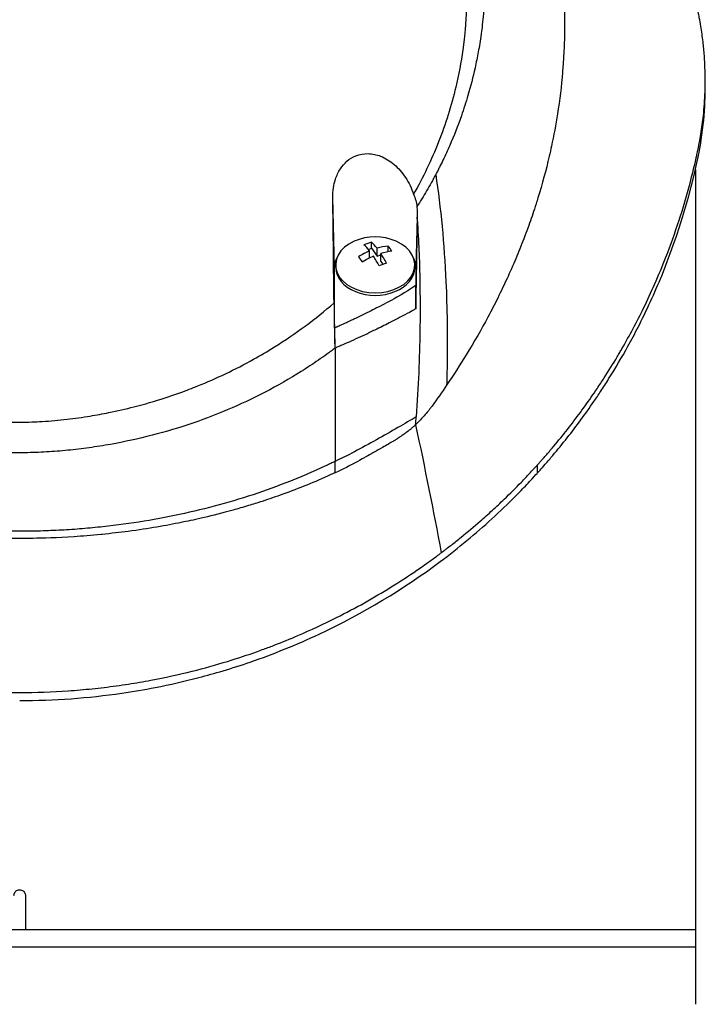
# Model space of a CAD drawing. Header units: millimetres. Extents: x 0 to 5219, y 0 to 2970.
# Tile 77 of 229: x 1004 to 1064, y 1476 to 1562. Entities that reach past the tile are written whole.
import ezdxf

# ---------------------------------------------------------------- set-up
doc = ezdxf.new("R2010")
doc.units = ezdxf.units.MM
doc.header["$LTSCALE"] = 0.2

# ---------------------------------------------------------------- blocks, each defined once
blk = doc.blocks.new('Blk$A13R1-4W24L')
for p, q in [((59.86, 815.439), (59.86, 816.146)), ((59, 808.352), (59, 735.5)), ((27.495, 799.819), (27.345, 805.916)), ((34.704, 804.21), (34.595, 799.819)), ((30.708, 801.485), (30.708, 802.013)), ((30.445, 801.39), (30.708, 801.485)), ((30.557, 800.646), (30.557, 801.254)), ((30.708, 801.485), (31.203, 800.801)), ((31.203, 800.801), (31.203, 801.487)), ((31.533, 800.344), (31.533, 801.031)), ((32.171, 801.179), (32.171, 801.678)), ((29.893, 800.327), (30.115, 800.407)), ((31.203, 800.801), (31.533, 800.92)), ((31.533, 800.344), (31.72, 800.086)), ((27.495, 794.522), (27.495, 799.819)), ((27.595, 799.819), (27.595, 800.032)), ((34.495, 799.819), (34.495, 800.032)), ((34.595, 799.819), (34.595, 798.253)), ((27.545, 781.896), (27.545, 782.89)), ((45.228, 781.891), (45.228, 782.598)), ((0.5, 745), (0.5, 742)), ((59, 742), (-59, 742)), ((59, 740.5), (-59, 740.5))]:
    blk.add_line(p, q)
for centre, radius, start, end in [((31.045, 797.967), 4.52, 66.00135, 113.99865), ((43.954, 798.333), 3.957, 89.22075, 89.22564), ((43.954, 798.333), 3.011, 96.2205, 96.22656), ((43.954, 798.333), 3.457, 92.35791, 92.3633), ((43.954, 798.333), 1.5, 163.35855, 163.3929), ((43.954, 798.333), 1.5, 147.50832, 147.54589), ((43.954, 798.333), 3.457, 218.5516, 218.55215), ((43.954, 798.333), 3.011, 214.67757, 214.67847), ((43.954, 798.333), 3.957, 221.70197, 221.70244), ((0, 809.7), 41.225, 322.81457, 322.81579)]:
    blk.add_arc(centre, radius, start, end)
for centre, major_axis, ratio, start_param, end_param in [((31.045, 800.032), (-3.45, 0), 0.707107, 5.274295, 10.433668), ((30.385, 798.88), (-3.469, -2.508), 0.62957, 4.200364, 4.369936), ((31.368, 798.084), (-1.532, 4.237), 0.321934, 5.520399, 5.767545), ((30.88, 798.195), (-3.65, -2.64), 0.62957, 4.365704, 4.612851), ((30.723, 797.85), (1.532, -4.237), 0.321934, 2.378806, 2.625953), ((30.88, 798.195), (-3.65, -2.64), 0.62957, 3.95745, 4.204596), ((31.21, 797.739), (3.65, 2.64), 0.62957, 0.815857, 1.063004), ((31.368, 798.084), (-1.532, 4.237), 0.321934, 5.112145, 5.359291), ((32.336, 798.434), (-1.456, 4.026), 0.321934, 5.355059, 5.524631), ((31.045, 799.819), (-3.55, 0), 0.707107, 5.903232, 6.283194), ((29.754, 797.5), (1.456, -4.026), 0.321934, 2.213467, 2.383038), ((31.21, 797.739), (3.65, 2.64), 0.62957, 1.224111, 1.471258), ((30.723, 797.85), (1.532, -4.237), 0.321934, 1.970552, 2.217699), ((31.705, 797.054), (3.469, 2.508), 0.62957, 1.058772, 1.228343), ((31.045, 799.819), (3.55, 0), 0.707107, 0.000009, 0.379985), ((31.045, 799.819), (-3.45, 0), 0.707107, 0, 3.141593), ((-117.941, 814.915), (107.628, -121.627), 0.89342, 0.714765, 0.719272)]:
    blk.add_ellipse(centre, major_axis=major_axis, ratio=ratio, start_param=start_param, end_param=end_param)
for points, knots in [([(-0.102, 867.491), (0.156, 867.491), (0.426, 867.489), (0.708, 867.485), (0.969, 867.481), (1.24, 867.474), (1.522, 867.465), (2.03, 867.449), (2.571, 867.423), (3.144, 867.385), (3.658, 867.35), (4.197, 867.306), (4.762, 867.249), (5.279, 867.198), (5.816, 867.135), (6.375, 867.06), (6.892, 866.991), (7.427, 866.911), (7.98, 866.818), (8.497, 866.731), (9.029, 866.633), (9.575, 866.522), (10.58, 866.318), (11.633, 866.072), (12.731, 865.773), (12.936, 865.717), (13.143, 865.659), (13.351, 865.599), (13.946, 865.428), (14.776, 865.179), (15.827, 864.815), (16.69, 864.516), (17.702, 864.138), (18.847, 863.651), (19.745, 863.269), (20.726, 862.82), (21.777, 862.285), (22.671, 861.831), (23.617, 861.315), (24.604, 860.726), (24.965, 860.511), (25.332, 860.285), (25.703, 860.05), (26.248, 859.705), (26.785, 859.348), (27.314, 858.982), (28.197, 858.371), (29.058, 857.73), (29.896, 857.061), (30.318, 856.724), (30.733, 856.38), (31.143, 856.03), (31.547, 855.684), (31.945, 855.332), (32.336, 854.973), (33.125, 854.25), (33.888, 853.5), (34.625, 852.726), (34.993, 852.339), (35.354, 851.946), (35.709, 851.547), (35.783, 851.463), (35.857, 851.379), (35.931, 851.295), (36.024, 851.189), (36.303, 850.873), (36.752, 850.333), (37.025, 850.003), (37.361, 849.589), (37.752, 849.085), (38.042, 848.71), (38.363, 848.285), (38.709, 847.806), (38.858, 847.599), (39.012, 847.382), (39.17, 847.155), (39.317, 846.945), (39.468, 846.725), (39.621, 846.497), (39.741, 846.318), (39.863, 846.135), (39.986, 845.945), (40.157, 845.685), (40.324, 845.422), (40.489, 845.158), (40.63, 844.933), (40.768, 844.706), (40.905, 844.479), (41.042, 844.251), (41.177, 844.022), (41.31, 843.793), (41.447, 843.557), (41.587, 843.309), (41.717, 843.076), (41.839, 842.858), (41.951, 842.654), (42.086, 842.401), (42.22, 842.149), (42.377, 841.85), (42.524, 841.564), (42.67, 841.277), (42.806, 841.003), (42.944, 840.718), (43.044, 840.511), (43.143, 840.305), (43.24, 840.098), (43.276, 840.02), (43.312, 839.942), (43.348, 839.864), (43.48, 839.578), (43.609, 839.29), (43.735, 839.002), (43.798, 838.858), (43.86, 838.714), (43.922, 838.569), (43.984, 838.424), (44.044, 838.279), (44.105, 838.134), (44.225, 837.843), (44.342, 837.551), (44.457, 837.258), (44.686, 836.673), (44.903, 836.082), (45.11, 835.489), (45.213, 835.192), (45.313, 834.894), (45.41, 834.595), (45.508, 834.297), (45.602, 833.997), (45.694, 833.697), (45.739, 833.546), (45.784, 833.396), (45.828, 833.245), (45.872, 833.095), (45.916, 832.944), (45.959, 832.793), (46.041, 832.499), (46.121, 832.204), (46.197, 831.909), (46.2, 831.901), (46.202, 831.892), (46.204, 831.884), (46.283, 831.58), (46.358, 831.275), (46.43, 830.969), (46.502, 830.664), (46.57, 830.358), (46.636, 830.051), (46.668, 829.897), (46.7, 829.743), (46.731, 829.59), (46.762, 829.436), (46.792, 829.282), (46.821, 829.128), (46.879, 828.819), (46.934, 828.511), (46.986, 828.201), (47.017, 828.018), (47.046, 827.836), (47.074, 827.653), (47.075, 827.65), (47.076, 827.646), (47.076, 827.642), (47.085, 827.585), (47.104, 827.461), (47.132, 827.271), (47.153, 827.127), (47.178, 826.946), (47.207, 826.726), (47.223, 826.608), (47.24, 826.479), (47.257, 826.339), (47.274, 826.195), (47.293, 826.039), (47.312, 825.872), (47.325, 825.756), (47.338, 825.634), (47.351, 825.507), (47.354, 825.472), (47.358, 825.438), (47.361, 825.404), (47.397, 825.046), (47.425, 824.733), (47.446, 824.467), (47.497, 823.815), (47.514, 823.442), (47.519, 823.352), (47.533, 823.098), (47.544, 822.844), (47.553, 822.59), (47.564, 822.277), (47.571, 821.963), (47.575, 821.65), (47.577, 821.51), (47.578, 821.369), (47.579, 821.229), (47.58, 821.056), (47.58, 820.883), (47.579, 820.709), (47.577, 820.509), (47.575, 820.309), (47.571, 820.109), (47.565, 819.753), (47.555, 818.698), (47.41, 816.952), (47.408, 816.922), (47.405, 816.892), (47.403, 816.862), (47.299, 815.643), (47.151, 814.427), (46.96, 813.218), (46.81, 812.276), (46.635, 811.338), (46.435, 810.405), (46.371, 810.111), (46.306, 809.817), (46.237, 809.524), (45.952, 808.301), (45.624, 807.088), (45.254, 805.888), (45.152, 805.558), (45.047, 805.229), (44.939, 804.901), (44.855, 804.645), (44.765, 804.377), (44.668, 804.096), (44.479, 803.552), (44.266, 802.961), (44.021, 802.325), (43.912, 802.041), (43.797, 801.748), (43.676, 801.447), (43.562, 801.163), (43.443, 800.872), (43.317, 800.574), (43.198, 800.291), (43.073, 800.002), (42.943, 799.707), (42.923, 799.662), (42.903, 799.616), (42.882, 799.57), (42.779, 799.338), (42.67, 799.096), (42.555, 798.846), (42.313, 798.317), (42.042, 797.748), (41.74, 797.141), (41.476, 796.61), (41.187, 796.05), (40.872, 795.461), (40.329, 794.447), (39.706, 793.349), (38.988, 792.179), (38.47, 791.334), (37.903, 790.451), (37.281, 789.536)], [0, 0, 0, 0, 0.0108915, 0.0108915, 0.0108915, 0.020974, 0.020974, 0.020974, 0.0391503, 0.0391503, 0.0391503, 0.0554178, 0.0554178, 0.0554178, 0.0702751, 0.0702751, 0.0702751, 0.0840358, 0.0840358, 0.0840358, 0.0969119, 0.0969119, 0.0969119, 0.1205769, 0.1205769, 0.1205769, 0.125, 0.125, 0.125, 0.1638961, 0.1638961, 0.1638961, 0.1958374, 0.1958374, 0.1958374, 0.2208888, 0.2208888, 0.2208888, 0.2422005, 0.2422005, 0.2422005, 0.25, 0.25, 0.25, 0.2678209, 0.2678209, 0.2678209, 0.2975362, 0.2975362, 0.2975362, 0.3125, 0.3125, 0.3125, 0.3272656, 0.3272656, 0.3272656, 0.3570095, 0.3570095, 0.3570095, 0.3718814, 0.3718814, 0.3718814, 0.375, 0.375, 0.375, 0.3991671, 0.3991671, 0.3991671, 0.4139157, 0.4139157, 0.4139157, 0.4249028, 0.4249028, 0.4249028, 0.429655, 0.429655, 0.429655, 0.4340613, 0.4340613, 0.4340613, 0.4375, 0.4375, 0.4375, 0.4468814, 0.4468814, 0.4468814, 0.4548932, 0.4548932, 0.4548932, 0.4629051, 0.4629051, 0.4629051, 0.4712008, 0.4712008, 0.4712008, 0.4789288, 0.4789288, 0.4789288, 0.4866568, 0.4866568, 0.4866568, 0.4943848, 0.4943848, 0.4943848, 0.5, 0.5, 0.5, 0.502414, 0.502414, 0.502414, 0.5112437, 0.5112437, 0.5112437, 0.5156585, 0.5156585, 0.5156585, 0.5200734, 0.5200734, 0.5200734, 0.528903, 0.528903, 0.528903, 0.5465624, 0.5465624, 0.5465624, 0.555392, 0.555392, 0.555392, 0.5642217, 0.5642217, 0.5642217, 0.5686366, 0.5686366, 0.5686366, 0.5730514, 0.5730514, 0.5730514, 0.5816327, 0.5816327, 0.5816327, 0.5818813, 0.5818813, 0.5818813, 0.5907202, 0.5907202, 0.5907202, 0.5995591, 0.5995591, 0.5995591, 0.6039786, 0.6039786, 0.6039786, 0.6083981, 0.6083981, 0.6083981, 0.6172371, 0.6172371, 0.6172371, 0.622449, 0.622449, 0.622449, 0.6229413, 0.6229413, 0.6229413, 0.6298917, 0.6298917, 0.6298917, 0.6351416, 0.6351416, 0.6351416, 0.6379546, 0.6379546, 0.6379546, 0.6408496, 0.6408496, 0.6408496, 0.6428571, 0.6428571, 0.6428571, 0.6433986, 0.6433986, 0.6433986, 0.6491487, 0.6491487, 0.6491487, 0.6632653, 0.6632653, 0.6632653, 0.6704637, 0.6704637, 0.6704637, 0.6793393, 0.6793393, 0.6793393, 0.6833065, 0.6833065, 0.6833065, 0.6882149, 0.6882149, 0.6882149, 0.6938776, 0.6938776, 0.6938776, 0.7239727, 0.7239727, 0.7239727, 0.7244898, 0.7244898, 0.7244898, 0.7589042, 0.7589042, 0.7589042, 0.7857143, 0.7857143, 0.7857143, 0.7941949, 0.7941949, 0.7941949, 0.8295621, 0.8295621, 0.8295621, 0.8392857, 0.8392857, 0.8392857, 0.849008, 0.849008, 0.849008, 0.8678821, 0.8678821, 0.8678821, 0.876305, 0.876305, 0.876305, 0.8842189, 0.8842189, 0.8842189, 0.8917062, 0.8917062, 0.8917062, 0.8928571, 0.8928571, 0.8928571, 0.9031342, 0.9031342, 0.9031342, 0.9247967, 0.9247967, 0.9247967, 0.9437386, 0.9437386, 0.9437386, 0.9764071, 0.9764071, 0.9764071, 1, 1, 1, 1]), ([(-0.102, 863.938), (0.137, 863.939), (0.775, 863.939), (2.256, 863.863), (2.846, 863.818), (3.826, 863.722), (4.218, 863.677), (6.163, 863.429), (7.717, 863.143), (10.268, 862.533), (11.281, 862.253), (13.612, 861.518), (14.92, 861.036), (17.91, 859.768), (19.566, 858.936), (23.279, 856.757), (25.287, 855.331), (27.639, 853.318), (28.123, 852.884), (28.831, 852.215), (29.063, 851.991), (29.52, 851.539), (29.745, 851.31), (30.083, 850.959), (30.196, 850.84), (30.533, 850.481), (30.751, 850.243), (31.179, 849.765), (31.387, 849.526), (31.695, 849.164), (31.797, 849.043), (32.004, 848.793), (32.11, 848.664), (32.318, 848.406), (32.422, 848.277), (32.731, 847.885), (32.936, 847.617), (33.317, 847.11), (33.5, 846.86), (33.858, 846.359), (34.031, 846.11), (34.546, 845.349), (34.878, 844.831), (35.535, 843.753), (35.861, 843.186), (36.44, 842.118), (36.695, 841.62), (37.019, 840.951), (37.086, 840.81), (37.418, 840.102), (37.667, 839.533), (38.019, 838.669), (38.133, 838.379), (38.352, 837.802), (38.458, 837.512), (38.662, 836.93), (38.759, 836.642), (38.9, 836.203), (38.948, 836.054), (39.038, 835.763), (39.08, 835.622), (39.167, 835.328), (39.21, 835.181), (39.329, 834.76), (39.406, 834.473), (40.042, 832), (40.401, 829.767), (40.565, 827.313), (40.577, 827.105), (40.597, 826.688), (40.606, 826.484), (40.619, 826.083), (40.623, 825.885), (40.629, 825.494), (40.631, 825.303), (40.63, 824.924), (40.629, 824.735), (40.62, 824.195), (40.609, 823.834), (40.562, 822.794), (40.51, 822.108), (40.413, 821.163), (40.38, 820.87), (40.325, 820.44), (40.307, 820.303), (40.251, 819.898), (40.211, 819.632), (40.129, 819.117), (40.086, 818.87), (39.957, 818.158), (39.863, 817.695), (39.581, 816.426), (39.374, 815.625), (38.965, 814.235), (38.775, 813.643), (38.262, 812.176), (37.92, 811.306), (37.358, 810.021), (37.163, 809.596), (36.857, 808.963), (36.754, 808.753), (36.595, 808.44), (36.541, 808.336), (36.461, 808.18), (36.434, 808.128), (36.393, 808.05), (36.379, 808.024), (36.352, 807.972), (36.338, 807.946), (36.325, 807.92)], [0.000492, 0.000492, 0.000492, 0.000492, 0.070477, 0.070477, 0.116784, 0.116784, 0.147598, 0.147598, 0.270163, 0.270163, 0.35129, 0.35129, 0.459378, 0.459378, 0.603543, 0.603543, 0.795477, 0.795477, 0.846759, 0.846759, 0.872247, 0.872247, 0.897546, 0.897546, 0.910816, 0.910816, 0.936058, 0.936058, 0.961053, 0.961053, 0.973407, 0.973407, 0.986612, 0.986612, 0.999925, 0.999925, 1.026343, 1.026343, 1.051465, 1.051465, 1.076258, 1.076258, 1.125243, 1.125243, 1.177878, 1.177878, 1.224985, 1.224985, 1.237745, 1.237745, 1.287061, 1.287061, 1.311764, 1.311764, 1.336615, 1.336615, 1.361333, 1.361333, 1.372959, 1.372959, 1.384222, 1.384222, 1.395507, 1.395507, 1.41867, 1.41867, 1.596072, 1.596072, 1.612752, 1.612752, 1.628768, 1.628768, 1.644172, 1.644172, 1.659003, 1.659003, 1.673475, 1.673475, 1.702106, 1.702106, 1.756638, 1.756638, 1.781274, 1.781274, 1.792708, 1.792708, 1.814679, 1.814679, 1.835454, 1.835454, 1.874477, 1.874477, 1.942807, 1.942807, 1.994085, 1.994085, 2.070998, 2.070998, 2.109452, 2.109452, 2.128666, 2.128666, 2.138273, 2.138273, 2.143077, 2.143077, 2.145479, 2.145479, 2.147874, 2.147874, 2.147874, 2.147874]), ([(45.228, 782.598), (45.239, 782.61), (45.375, 782.761), (45.442, 782.835), (45.495, 782.895), (45.654, 783.073), (45.759, 783.193), (46.073, 783.552), (46.28, 783.792), (46.893, 784.516), (47.292, 785.003), (48.461, 786.476), (49.202, 787.474), (50.074, 788.728), (50.245, 788.978), (50.629, 789.548), (50.843, 789.874), (51.437, 790.795), (51.815, 791.405), (52.253, 792.142), (52.325, 792.265), (52.461, 792.497), (52.524, 792.606), (53.263, 793.889), (53.893, 795.075), (54.812, 796.957), (55.131, 797.645), (55.785, 799.125), (56.115, 799.92), (57.258, 802.845), (57.959, 805.001), (58.725, 807.896), (58.901, 808.617), (59.088, 809.448), (59.112, 809.555), (59.153, 809.742), (59.172, 809.827), (59.208, 809.998), (59.227, 810.086), (59.27, 810.29), (59.292, 810.402), (59.331, 810.603), (59.347, 810.687), (59.386, 810.894), (59.408, 811.018), (59.447, 811.246), (59.465, 811.349), (59.568, 811.986), (59.64, 812.521), (59.771, 813.753), (59.819, 814.449), (59.867, 815.853), (59.866, 816.561), (59.821, 817.719), (59.793, 818.173), (59.746, 818.728), (59.737, 818.831), (59.709, 819.122), (59.689, 819.311), (59.614, 819.956), (59.549, 820.416), (59.434, 821.12), (59.389, 821.369), (59.326, 821.701), (59.309, 821.787), (59.283, 821.919), (59.274, 821.963), (59.245, 822.105), (59.224, 822.206), (59.17, 822.457), (59.136, 822.614), (59.06, 822.961), (59.018, 823.146), (58.934, 823.512), (58.891, 823.692), (58.833, 823.934), (58.819, 823.993), (58.768, 824.203), (58.729, 824.359), (58.631, 824.749), (58.573, 824.971), (58.471, 825.359), (58.426, 825.523), (58.336, 825.851), (58.29, 826.017), (58.169, 826.444), (58.094, 826.701), (57.959, 827.152), (57.903, 827.339), (57.801, 827.668), (57.757, 827.809), (57.689, 828.022), (57.666, 828.094), (57.577, 828.371), (57.51, 828.575), (57.134, 829.701), (56.802, 830.619), (56.062, 832.519), (55.648, 833.503), (55.033, 834.861), (54.855, 835.242), (54.585, 835.806), (54.496, 835.989), (54.193, 836.605), (53.972, 837.041), (53.513, 837.919), (53.273, 838.364), (52.491, 839.773), (51.925, 840.729), (50.835, 842.455), (50.322, 843.228), (49.162, 844.889), (48.506, 845.776), (47.267, 847.356), (46.694, 848.053), (43.818, 851.396), (41.238, 853.925), (37.731, 856.762), (37.094, 857.258), (35.811, 858.213), (35.165, 858.675), (32.347, 860.606), (30.045, 861.977), (27.604, 863.211)], [-6.229962, -6.229962, -6.229962, -6.229962, -6.227864, -6.227864, -6.219552, -6.219552, -6.202929, -6.202929, -6.16968, -6.16968, -6.103208, -6.103208, -5.970065, -5.970065, -5.937453, -5.937453, -5.895346, -5.895346, -5.816119, -5.816119, -5.800362, -5.800362, -5.786281, -5.786281, -5.635887, -5.635887, -5.550128, -5.550128, -5.451964, -5.451964, -5.19041, -5.19041, -5.103809, -5.103809, -5.091041, -5.091041, -5.081268, -5.081268, -5.070806, -5.070806, -5.057101, -5.057101, -5.047416, -5.047416, -5.032993, -5.032993, -5.021064, -5.021064, -4.959513, -4.959513, -4.879662, -4.879662, -4.798866, -4.798866, -4.746913, -4.746913, -4.735039, -4.735039, -4.713278, -4.713278, -4.660559, -4.660559, -4.631405, -4.631405, -4.620962, -4.620962, -4.61581, -4.61581, -4.603824, -4.603824, -4.585775, -4.585775, -4.565126, -4.565126, -4.545061, -4.545061, -4.538129, -4.538129, -4.518662, -4.518662, -4.489931, -4.489931, -4.468034, -4.468034, -4.446173, -4.446173, -4.412022, -4.412022, -4.38742, -4.38742, -4.368644, -4.368644, -4.359076, -4.359076, -4.331844, -4.331844, -4.208918, -4.208918, -4.076245, -4.076245, -4.023995, -4.023995, -3.998904, -3.998904, -3.939656, -3.939656, -3.878964, -3.878964, -3.746371, -3.746371, -3.637173, -3.637173, -3.509455, -3.509455, -3.406658, -3.406658, -3.009825, -3.009825, -2.924337, -2.924337, -2.84138, -2.84138, -2.569564, -2.569564, -2.569564, -2.569564]), ([(-0.102, 860.814), (-0.044, 860.815), (0, 860.815), (0.1, 860.814), (0.151, 860.814), (0.303, 860.813), (0.404, 860.812), (0.711, 860.806), (0.917, 860.801), (1.557, 860.778), (1.994, 860.754), (3.505, 860.641), (4.595, 860.51), (8.024, 859.954), (10.361, 859.362), (13.132, 858.411), (13.642, 858.225), (15.381, 857.553), (16.59, 857.021), (18.503, 856.069), (19.224, 855.683), (20.853, 854.749), (21.752, 854.187), (23.396, 853.068), (24.145, 852.519), (25.264, 851.638), (25.647, 851.324), (27.921, 849.389), (29.652, 847.605), (31.949, 844.722), (32.661, 843.734), (33.981, 841.696), (34.59, 840.645), (35.685, 838.511), (36.173, 837.43), (37.039, 835.221), (37.417, 834.093), (39.027, 828.339), (39.352, 823.559), (38.536, 817.719), (38.331, 816.628), (37.688, 813.924), (37.186, 812.325), (36.263, 809.982), (35.927, 809.211), (35.198, 807.689), (34.807, 806.938), (34.388, 806.201)], [0.000001, 0.000001, 0.000001, 0.000001, 0.017289, 0.017289, 0.034993, 0.034993, 0.070506, 0.070506, 0.142461, 0.142461, 0.294734, 0.294734, 0.67969, 0.67969, 1.52071, 1.52071, 1.712137, 1.712137, 2.17847, 2.17847, 2.468632, 2.468632, 2.845677, 2.845677, 3.177241, 3.177241, 3.354712, 3.354712, 4.246918, 4.246918, 4.688059, 4.688059, 5.129475, 5.129475, 5.562211, 5.562211, 5.997516, 5.997516, 7.753462, 7.753462, 8.159608, 8.159608, 8.770872, 8.770872, 9.07783, 9.07783, 9.385555, 9.385555, 9.385555, 9.385555]), ([(45.228, 781.891), (45.26, 781.926), (45.533, 782.227), (46.118, 782.896), (46.335, 783.149), (46.979, 783.913), (47.398, 784.427), (48.625, 785.983), (49.401, 787.04), (50.339, 788.408), (50.542, 788.711), (50.976, 789.371), (51.203, 789.724), (52.022, 791.028), (52.584, 791.983), (53.417, 793.491), (53.71, 794.044), (54.752, 796.081), (55.44, 797.582), (57.276, 802.061), (59.185, 807.655), (59.803, 813.324), (59.86, 814.382), (59.86, 815.439)], [0.000001, 0.000001, 0.000001, 0.000001, 0.0174896, 0.0174896, 0.0280641, 0.0280641, 0.0492044, 0.0492044, 0.0915833, 0.0915833, 0.103829, 0.103829, 0.1177045, 0.1177045, 0.1548929, 0.1548929, 0.1762617, 0.1762617, 0.2332292, 0.2332292, 0.3447473, 0.3447473, 0.3703293, 0.3703293, 0.3703293, 0.3703293]), ([(27.345, 805.916), (27.342, 806.199), (27.36, 806.483), (27.44, 807.017), (27.497, 807.269), (27.681, 807.833), (27.822, 808.14), (28.162, 808.664), (28.351, 808.887), (28.802, 809.281), (29.064, 809.445), (29.691, 809.696), (30.052, 809.759), (30.791, 809.742), (31.157, 809.663), (31.936, 809.359), (32.334, 809.109), (33.074, 808.477), (33.409, 808.086), (33.984, 807.208), (34.219, 806.714), (34.388, 806.201)], [-1.14528, -1.14528, -1.14528, -1.14528, -1.059047, -1.059047, -0.979891, -0.979891, -0.875786, -0.875786, -0.784614, -0.784614, -0.687046, -0.687046, -0.571812, -0.571812, -0.456499, -0.456499, -0.315176, -0.315176, -0.162073, -0.162073, 0, 0, 0, 0]), ([(36.325, 807.92), (36.072, 807.444), (35.809, 806.972), (35.262, 806.04), (34.978, 805.579), (34.684, 805.123)], [0.000026, 0.000026, 0.000026, 0.000026, 0.1679092, 0.1679092, 0.336286, 0.336286, 0.336286, 0.336286]), ([(36.325, 807.92), (36.771, 805.02), (37.069, 801.895), (37.219, 798.546), (37.321, 796.277), (37.355, 793.905), (37.32, 791.431), (37.311, 790.805), (37.298, 790.174), (37.281, 789.536)], [-1, -1, -1, -1, -0.459072, -0.459072, -0.459072, -0.092566, -0.092566, -0.092566, 0, 0, 0, 0]), ([(34.388, 806.201), (34.465, 806.027), (34.528, 805.848), (34.626, 805.487), (34.662, 805.306), (34.684, 805.123)], [-0.1192508, -0.1192508, -0.1192508, -0.1192508, -0.0589613, -0.0589613, 0, 0, 0, 0]), ([(27.447, 796.712), (27.429, 798.222), (27.412, 799.726), (27.378, 802.795), (27.361, 804.357), (27.345, 805.916)], [0.000001, 0.000001, 0.000001, 0.000001, 0.4541066, 0.4541066, 0.9270468, 0.9270468, 0.9270468, 0.9270468]), ([(34.684, 805.123), (34.693, 804.969), (34.699, 804.815), (34.705, 804.511), (34.706, 804.36), (34.704, 804.21)], [-0.09380006, -0.09380006, -0.09380006, -0.09380006, -0.04608774, -0.04608774, -0.000001, -0.000001, -0.000001, -0.000001]), ([(34.701, 804.025), (34.683, 802.801), (34.664, 801.584), (34.623, 798.99), (34.602, 797.622), (34.579, 796.207)], [0.0000177, 0.0000177, 0.0000177, 0.0000177, 0.3756535, 0.3756535, 0.8068881, 0.8068881, 0.8068881, 0.8068881]), ([(34.701, 804.025), (34.849, 802.07), (34.908, 800.353), (34.936, 798.949), (34.956, 797.897), (34.958, 797.049), (34.958, 796.428), (34.958, 796.162), (34.963, 795.472), (34.947, 794.324), (34.915, 791.911), (34.805, 789.392), (34.618, 786.768)], [0, 0, 0, 0, 0.25, 0.25, 0.25, 0.375, 0.375, 0.375, 0.5, 0.5, 0.5, 1, 1, 1, 1]), ([(34.701, 804.025), (34.701, 804.056), (34.702, 804.087), (34.703, 804.148), (34.703, 804.179), (34.704, 804.21)], [-0.0189743, -0.0189743, -0.0189743, -0.0189743, -0.00948198, -0.00948198, -0.000001, -0.000001, -0.000001, -0.000001]), ([(34.595, 798.253), (34.422, 798.122), (34.019, 797.819), (32.316, 796.866), (31.755, 796.573), (30.911, 796.144), (30.749, 796.063), (30.501, 795.94), (30.44, 795.909), (30.224, 795.803), (30.066, 795.725), (29.68, 795.537), (29.44, 795.422), (28.896, 795.164), (28.6, 795.026), (28.161, 794.824), (28.024, 794.761), (27.822, 794.669), (27.758, 794.64), (27.66, 794.597), (27.628, 794.582), (27.562, 794.552), (27.528, 794.537), (27.495, 794.522)], [0.000001, 0.000001, 0.000001, 0.000001, 0.076058, 0.076058, 0.1197315, 0.1197315, 0.1388589, 0.1388589, 0.1451602, 0.1451602, 0.1610281, 0.1610281, 0.1843343, 0.1843343, 0.2118818, 0.2118818, 0.22434, 0.22434, 0.2301621, 0.2301621, 0.2331385, 0.2331385, 0.2361261, 0.2361261, 0.2361261, 0.2361261]), ([(34.579, 796.207), (34.581, 796.547), (34.584, 796.889), (34.59, 797.57), (34.593, 797.912), (34.595, 798.253)], [-0.2156708, -0.2156708, -0.2156708, -0.2156708, -0.1078472, -0.1078472, -0.000001, -0.000001, -0.000001, -0.000001]), ([(-27.445, 796.647), (-26.632, 795.945), (-25.79, 795.274), (-24.061, 794.005), (-23.174, 793.405), (-21.667, 792.467), (-21.06, 792.11), (-19.646, 791.325), (-18.832, 790.906), (-17.212, 790.137), (-16.405, 789.784), (-15.102, 789.26), (-14.607, 789.072), (-13.656, 788.729), (-13.199, 788.573), (-11.843, 788.134), (-10.934, 787.871), (-9.296, 787.454), (-8.569, 787.289), (-7.294, 787.031), (-6.746, 786.931), (-5.528, 786.732), (-4.848, 786.637), (-3.46, 786.478), (-2.735, 786.414), (-1.69, 786.353), (-1.387, 786.339), (-0.715, 786.318), (-0.351, 786.312), (0.36, 786.314), (0.71, 786.32), (1.364, 786.341), (1.664, 786.355), (2.7, 786.417), (3.423, 786.482), (4.811, 786.642), (5.491, 786.737), (6.707, 786.937), (7.251, 787.037), (8.526, 787.295), (9.253, 787.461), (10.892, 787.88), (11.799, 788.143), (13.154, 788.583), (13.612, 788.739), (14.566, 789.084), (15.061, 789.273), (16.368, 789.8), (17.178, 790.155), (18.805, 790.929), (19.622, 791.351), (21.042, 792.142), (21.651, 792.501), (23.163, 793.446), (24.053, 794.05), (25.788, 795.33), (26.633, 796.006), (27.447, 796.712)], [0.000001, 0.000001, 0.000001, 0.000001, 0.329785, 0.329785, 0.655784, 0.655784, 0.869551, 0.869551, 1.1471, 1.1471, 1.413768, 1.413768, 1.572185, 1.572185, 1.716378, 1.716378, 1.998218, 1.998218, 2.220261, 2.220261, 2.38565, 2.38565, 2.586481, 2.586481, 2.797354, 2.797354, 2.890721, 2.890721, 2.998917, 2.998917, 3.102407, 3.102407, 3.193729, 3.193729, 3.404829, 3.404829, 3.606578, 3.606578, 3.771982, 3.771982, 3.995205, 3.995205, 4.278205, 4.278205, 4.423595, 4.423595, 4.583388, 4.583388, 4.852579, 4.852579, 5.133194, 5.133194, 5.349319, 5.349319, 5.678864, 5.678864, 6.012538, 6.012538, 6.012538, 6.012538]), ([(27.447, 796.712), (27.457, 796.053), (27.468, 795.394), (27.489, 794.077), (27.5, 793.419), (27.511, 792.762)], [-0.4140683, -0.4140683, -0.4140683, -0.4140683, -0.2070418, -0.2070418, -0.000001, -0.000001, -0.000001, -0.000001]), ([(34.579, 796.207), (34.447, 796.13), (34.054, 795.903), (33.247, 795.472), (33.1, 795.395), (32.727, 795.201), (32.498, 795.083), (31.86, 794.761), (31.444, 794.555), (30.869, 794.278), (30.712, 794.202), (30.032, 793.879), (29.49, 793.627), (28.713, 793.279), (28.466, 793.17), (28.104, 793.013), (27.988, 792.963), (27.818, 792.891), (27.762, 792.867), (27.653, 792.821), (27.599, 792.799), (27.545, 792.777)], [0.000001, 0.000001, 0.000001, 0.000001, 0.0517933, 0.0517933, 0.0631602, 0.0631602, 0.080667, 0.080667, 0.1119431, 0.1119431, 0.1236223, 0.1236223, 0.1626158, 0.1626158, 0.1804481, 0.1804481, 0.1887485, 0.1887485, 0.1927271, 0.1927271, 0.1965807, 0.1965807, 0.1965807, 0.1965807]), ([(27.495, 794.522), (27.498, 794.235), (27.5, 793.948), (27.504, 793.509), (27.506, 793.356), (27.508, 793.129), (27.508, 793.055), (27.51, 792.908), (27.511, 792.777), (27.511, 792.762)], [-0.03661254, -0.03661254, -0.03661254, -0.03661254, -0.01870238, -0.01870238, -0.00917405, -0.00917405, -0.00454332, -0.00454332, -0.000001, -0.000001, -0.000001, -0.000001]), ([(27.545, 792.777), (27.485, 792.732), (27.426, 792.687), (27.366, 792.642), (27.306, 792.597), (27.246, 792.553), (27.185, 792.508), (27.065, 792.419), (26.944, 792.331), (26.822, 792.244), (26.579, 792.068), (26.334, 791.895), (26.087, 791.725), (25.592, 791.384), (25.09, 791.053), (24.58, 790.732), (23.559, 790.091), (22.509, 789.489), (21.431, 788.929), (20.353, 788.369), (19.249, 787.85), (18.121, 787.375), (16.994, 786.9), (15.844, 786.468), (14.674, 786.08), (13.505, 785.692), (12.316, 785.35), (11.113, 785.051), (9.91, 784.753), (8.692, 784.5), (7.464, 784.293), (6.85, 784.189), (6.233, 784.097), (5.614, 784.016), (4.995, 783.936), (4.374, 783.867), (3.752, 783.811), (3.129, 783.755), (2.505, 783.711), (1.879, 783.682), (1.566, 783.667), (1.252, 783.655), (0.938, 783.648), (0.626, 783.64), (0.313, 783.636), (0.001, 783.636), (-0.312, 783.636), (-0.624, 783.64), (-0.937, 783.648), (-1.249, 783.655), (-1.561, 783.667), (-1.873, 783.682), (-2.497, 783.712), (-3.12, 783.756), (-3.742, 783.813), (-4.364, 783.87), (-4.984, 783.939), (-5.602, 784.021), (-6.22, 784.102), (-6.837, 784.195), (-7.451, 784.3), (-8.678, 784.51), (-9.896, 784.766), (-11.1, 785.068), (-12.304, 785.369), (-13.493, 785.715), (-14.664, 786.107), (-15.835, 786.498), (-16.987, 786.934), (-18.116, 787.413), (-19.245, 787.892), (-20.351, 788.414), (-21.43, 788.978), (-22.509, 789.541), (-23.56, 790.146), (-24.581, 790.789), (-25.091, 791.111), (-25.593, 791.443), (-26.087, 791.784), (-26.334, 791.954), (-26.579, 792.127), (-26.822, 792.303), (-26.943, 792.39), (-27.064, 792.478), (-27.184, 792.567), (-27.244, 792.611), (-27.304, 792.656), (-27.364, 792.701), (-27.412, 792.736), (-27.46, 792.772), (-27.508, 792.808)], [0, 0, 0, 0, 0.003914, 0.003914, 0.003914, 0.007828, 0.007828, 0.007828, 0.015656, 0.015656, 0.015656, 0.031312, 0.031312, 0.031312, 0.062623, 0.062623, 0.062623, 0.125247, 0.125247, 0.125247, 0.18787, 0.18787, 0.18787, 0.250493, 0.250493, 0.250493, 0.313116, 0.313116, 0.313116, 0.37574, 0.37574, 0.37574, 0.407051, 0.407051, 0.407051, 0.438363, 0.438363, 0.438363, 0.469675, 0.469675, 0.469675, 0.485368, 0.485368, 0.485368, 0.500986, 0.500986, 0.500986, 0.516605, 0.516605, 0.516605, 0.532223, 0.532223, 0.532223, 0.56346, 0.56346, 0.56346, 0.594697, 0.594697, 0.594697, 0.625934, 0.625934, 0.625934, 0.688408, 0.688408, 0.688408, 0.750881, 0.750881, 0.750881, 0.813355, 0.813355, 0.813355, 0.875829, 0.875829, 0.875829, 0.938303, 0.938303, 0.938303, 0.969539, 0.969539, 0.969539, 0.985158, 0.985158, 0.985158, 0.992967, 0.992967, 0.992967, 0.996872, 0.996872, 0.996872, 1, 1, 1, 1]), ([(27.511, 792.762), (27.517, 792.765), (27.522, 792.767), (27.534, 792.772), (27.539, 792.774), (27.545, 792.777)], [-0.004802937, -0.004802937, -0.004802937, -0.004802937, -0.002367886, -0.002367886, 0, 0, 0, 0]), ([(27.545, 792.777), (27.545, 792.563), (27.545, 792.353), (27.545, 792.149), (27.545, 792.031), (27.545, 791.915), (27.545, 791.757), (27.545, 791.599), (27.545, 791.399), (27.545, 791.218), (27.545, 791.127), (27.545, 791.04), (27.545, 790.952), (27.545, 790.863), (27.545, 790.773), (27.545, 790.683), (27.545, 790.593), (27.545, 790.504), (27.545, 790.415), (27.545, 790.281), (27.545, 790.147), (27.545, 790.013), (27.545, 789.88), (27.545, 789.746), (27.545, 789.612), (27.545, 789.478), (27.545, 789.344), (27.545, 789.211), (27.545, 789.099), (27.545, 788.988), (27.545, 788.877), (27.545, 788.766), (27.545, 788.655), (27.545, 788.543), (27.545, 788.432), (27.545, 788.321), (27.545, 788.21), (27.545, 788.088), (27.545, 787.966), (27.545, 787.844), (27.545, 787.722), (27.545, 787.6), (27.545, 787.478), (27.545, 787.356), (27.545, 787.234), (27.545, 787.112), (27.545, 786.996), (27.545, 786.879), (27.545, 786.763), (27.545, 786.647), (27.545, 786.531), (27.545, 786.415), (27.545, 786.299), (27.545, 786.182), (27.545, 786.066), (27.545, 785.948), (27.545, 785.829), (27.545, 785.71), (27.545, 785.592), (27.545, 785.473), (27.545, 785.354), (27.545, 785.236), (27.545, 785.117), (27.545, 784.999), (27.545, 784.882), (27.545, 784.765), (27.545, 784.648), (27.545, 784.531), (27.545, 784.414), (27.545, 784.297), (27.545, 784.18), (27.545, 784.063), (27.545, 783.946), (27.545, 783.829), (27.545, 783.711), (27.545, 783.594), (27.545, 783.477), (27.545, 783.359), (27.545, 783.242), (27.545, 783.125), (27.545, 783.008), (27.545, 782.89)], [0, 0, 0, 0, 0.0897132, 0.0897132, 0.0897132, 0.1414804, 0.1414804, 0.1414804, 0.1932476, 0.1932476, 0.1932476, 0.2191312, 0.2191312, 0.2191312, 0.2450148, 0.2450148, 0.2450148, 0.2708984, 0.2708984, 0.2708984, 0.3096449, 0.3096449, 0.3096449, 0.3483914, 0.3483914, 0.3483914, 0.3871379, 0.3871379, 0.3871379, 0.4193782, 0.4193782, 0.4193782, 0.4516185, 0.4516185, 0.4516185, 0.4838587, 0.4838587, 0.4838587, 0.5192811, 0.5192811, 0.5192811, 0.5547035, 0.5547035, 0.5547035, 0.5901259, 0.5901259, 0.5901259, 0.6238896, 0.6238896, 0.6238896, 0.6576534, 0.6576534, 0.6576534, 0.6914171, 0.6914171, 0.6914171, 0.7259458, 0.7259458, 0.7259458, 0.7604744, 0.7604744, 0.7604744, 0.795003, 0.795003, 0.795003, 0.8290876, 0.8290876, 0.8290876, 0.8631723, 0.8631723, 0.8631723, 0.8972569, 0.8972569, 0.8972569, 0.9315046, 0.9315046, 0.9315046, 0.9657523, 0.9657523, 0.9657523, 1, 1, 1, 1]), ([(37.281, 789.536), (36.865, 788.924), (36.439, 788.318), (36.003, 787.719), (35.924, 787.61), (35.869, 787.535), (35.839, 787.496), (35.785, 787.425), (35.729, 787.353), (35.67, 787.28), (35.563, 787.147), (35.445, 787.009), (35.316, 786.865), (35.148, 786.677), (34.9, 786.414), (34.568, 786.081)], [-1, -1, -1, -1, -0.5, -0.5, -0.5, -0.4375, -0.4375, -0.4375, -0.375, -0.375, -0.375, -0.25, -0.25, -0.25, 0, 0, 0, 0]), ([(34.618, 786.768), (34.159, 786.495), (33.612, 786.174), (33.019, 785.831), (32.427, 785.489), (31.788, 785.125), (31.144, 784.766), (30.5, 784.407), (29.851, 784.054), (29.238, 783.732), (28.624, 783.411), (28.047, 783.121), (27.545, 782.89)], [0, 0, 0, 0, 0.249993, 0.249993, 0.249993, 0.499995, 0.499995, 0.499995, 0.749998, 0.749998, 0.749998, 1, 1, 1, 1]), ([(34.568, 786.081), (34.564, 786.078), (34.56, 786.074), (34.556, 786.07), (34.494, 786.013), (34.429, 785.954), (34.359, 785.893), (34.292, 785.834), (34.222, 785.774), (34.147, 785.712), (34.135, 785.703), (34.124, 785.693), (34.112, 785.683), (33.981, 785.576), (33.848, 785.472), (33.713, 785.373), (33.69, 785.355), (33.666, 785.338), (33.643, 785.321), (33.591, 785.284), (33.541, 785.248), (33.492, 785.213), (33.415, 785.158), (33.34, 785.107), (33.269, 785.059), (33.232, 785.034), (33.196, 785.01), (33.161, 784.987), (33.147, 784.978), (33.108, 784.951), (33.043, 784.909), (33.011, 784.889), (32.973, 784.865), (32.929, 784.837), (32.925, 784.835), (32.921, 784.832), (32.917, 784.83), (32.883, 784.808), (32.849, 784.787), (32.815, 784.766), (32.767, 784.736), (32.719, 784.707), (32.67, 784.677), (32.647, 784.663), (32.623, 784.648), (32.598, 784.633), (32.376, 784.499), (32.067, 784.319), (31.67, 784.095), (31.422, 783.955), (31.186, 783.822), (30.963, 783.696), (30.859, 783.638), (30.758, 783.581), (30.66, 783.525), (30.543, 783.459), (30.332, 783.339), (30.027, 783.168), (29.985, 783.145), (29.942, 783.121), (29.898, 783.096), (29.578, 782.919), (29.321, 782.779), (29.128, 782.676), (29.111, 782.667), (29.095, 782.658), (29.079, 782.65), (28.745, 782.472), (28.423, 782.308), (28.112, 782.158), (27.945, 782.077), (27.78, 782.001), (27.619, 781.929), (27.594, 781.918), (27.57, 781.907), (27.545, 781.896)], [0, 0, 0, 0, 0.0021802, 0.0021802, 0.0021802, 0.0349898, 0.0349898, 0.0349898, 0.0665186, 0.0665186, 0.0665186, 0.0714286, 0.0714286, 0.0714286, 0.1321946, 0.1321946, 0.1321946, 0.1428571, 0.1428571, 0.1428571, 0.1638774, 0.1638774, 0.1638774, 0.197224, 0.197224, 0.197224, 0.2142857, 0.2142857, 0.2142857, 0.2376364, 0.2376364, 0.2376364, 0.2489714, 0.2489714, 0.2489714, 0.25, 0.25, 0.25, 0.2648779, 0.2648779, 0.2648779, 0.2857143, 0.2857143, 0.2857143, 0.3001586, 0.3001586, 0.3001586, 0.4285714, 0.4285714, 0.4285714, 0.525964, 0.525964, 0.525964, 0.5714286, 0.5714286, 0.5714286, 0.6658539, 0.6658539, 0.6658539, 0.6785714, 0.6785714, 0.6785714, 0.7857143, 0.7857143, 0.7857143, 0.7919818, 0.7919818, 0.7919818, 0.9202925, 0.9202925, 0.9202925, 0.9895013, 0.9895013, 0.9895013, 0.9999983, 0.9999983, 0.9999983, 0.9999983]), ([(27.545, 782.89), (27.482, 782.859), (27.419, 782.829), (27.355, 782.798), (27.292, 782.768), (27.229, 782.737), (27.165, 782.707), (27.038, 782.646), (26.91, 782.586), (26.782, 782.526), (26.527, 782.406), (26.269, 782.287), (26.011, 782.171), (25.493, 781.938), (24.969, 781.711), (24.44, 781.492), (23.382, 781.053), (22.302, 780.643), (21.202, 780.262), (20.102, 779.881), (18.983, 779.53), (17.847, 779.21), (16.711, 778.891), (15.559, 778.602), (14.394, 778.344), (13.229, 778.087), (12.05, 777.861), (10.862, 777.667), (9.674, 777.472), (8.477, 777.31), (7.273, 777.179), (6.671, 777.114), (6.067, 777.057), (5.462, 777.008), (4.857, 776.958), (4.251, 776.917), (3.644, 776.884), (3.037, 776.851), (2.429, 776.826), (1.821, 776.809), (1.516, 776.801), (1.211, 776.795), (0.906, 776.79), (0.602, 776.786), (0.298, 776.784), (-0.005, 776.784), (-0.309, 776.784), (-0.613, 776.786), (-0.917, 776.79), (-1.221, 776.794), (-1.525, 776.801), (-1.829, 776.809), (-2.437, 776.825), (-3.044, 776.849), (-3.65, 776.882), (-4.257, 776.914), (-4.862, 776.955), (-5.467, 777.003), (-6.071, 777.051), (-6.675, 777.107), (-7.276, 777.171), (-8.48, 777.299), (-9.677, 777.458), (-10.865, 777.649), (-12.052, 777.84), (-13.23, 778.062), (-14.396, 778.315), (-15.561, 778.568), (-16.713, 778.853), (-17.849, 779.168), (-18.985, 779.484), (-20.104, 779.83), (-21.204, 780.207), (-22.304, 780.583), (-23.384, 780.99), (-24.441, 781.425), (-24.97, 781.643), (-25.493, 781.868), (-26.01, 782.099), (-26.269, 782.215), (-26.526, 782.333), (-26.781, 782.452), (-26.909, 782.512), (-27.037, 782.572), (-27.164, 782.632), (-27.227, 782.663), (-27.291, 782.693), (-27.354, 782.723), (-27.417, 782.754), (-27.48, 782.784), (-27.543, 782.815)], [0, 0, 0, 0, 0.0039109, 0.0039109, 0.0039109, 0.0078218, 0.0078218, 0.0078218, 0.0156437, 0.0156437, 0.0156437, 0.0312874, 0.0312874, 0.0312874, 0.0625747, 0.0625747, 0.0625747, 0.1251494, 0.1251494, 0.1251494, 0.1877242, 0.1877242, 0.1877242, 0.2502989, 0.2502989, 0.2502989, 0.3128736, 0.3128736, 0.3128736, 0.3754483, 0.3754483, 0.3754483, 0.4067357, 0.4067357, 0.4067357, 0.4380231, 0.4380231, 0.4380231, 0.4693104, 0.4693104, 0.4693104, 0.4849915, 0.4849915, 0.4849915, 0.5005978, 0.5005978, 0.5005978, 0.5162041, 0.5162041, 0.5162041, 0.5318104, 0.5318104, 0.5318104, 0.5630231, 0.5630231, 0.5630231, 0.5942357, 0.5942357, 0.5942357, 0.6254483, 0.6254483, 0.6254483, 0.6878736, 0.6878736, 0.6878736, 0.7502989, 0.7502989, 0.7502989, 0.8127242, 0.8127242, 0.8127242, 0.8751494, 0.8751494, 0.8751494, 0.9375747, 0.9375747, 0.9375747, 0.9687874, 0.9687874, 0.9687874, 0.9843937, 0.9843937, 0.9843937, 0.9921968, 0.9921968, 0.9921968, 0.9960984, 0.9960984, 0.9960984, 1, 1, 1, 1]), ([(36.816, 774.919), (36.839, 774.937), (36.923, 775), (37.11, 775.141), (37.183, 775.197), (37.402, 775.364), (37.547, 775.476), (37.98, 775.814), (38.266, 776.042), (39.114, 776.729), (39.666, 777.194), (40.569, 777.981), (40.924, 778.298), (41.625, 778.94), (41.97, 779.264), (42.819, 780.079), (43.317, 780.575), (44.047, 781.327), (44.287, 781.58), (44.644, 781.96), (44.762, 782.087), (44.937, 782.278), (44.996, 782.342), (45.069, 782.423), (45.217, 782.585), (45.228, 782.598)], [-1.054271, -1.054271, -1.054271, -1.054271, -1.016011, -1.016011, -0.991173, -0.991173, -0.941498, -0.941498, -0.842144, -0.842144, -0.643564, -0.643564, -0.511372, -0.511372, -0.379025, -0.379025, -0.180334, -0.180334, -0.080976, -0.080976, -0.031296, -0.031296, -0.006457, -0.006457, -0.000001, -0.000001, -0.000001, -0.000001]), ([(27.545, 781.896), (27.487, 781.869), (27.428, 781.842), (27.369, 781.815), (27.286, 781.776), (27.202, 781.738), (27.118, 781.7), (25.778, 781.093), (24.397, 780.532), (22.981, 780.02), (22.383, 779.804), (21.778, 779.596), (21.168, 779.398), (20.761, 779.266), (20.367, 779.142), (19.987, 779.027), (19.514, 778.884), (19.062, 778.753), (18.632, 778.634), (16.73, 778.105), (15.279, 777.792), (14.335, 777.598), (14.262, 777.583), (14.189, 777.568), (14.114, 777.553), (12.811, 777.289), (11.265, 777.015), (9.471, 776.778), (8.753, 776.683), (7.996, 776.594), (7.199, 776.514), (7.171, 776.512), (7.144, 776.509), (7.116, 776.506), (6.255, 776.421), (5.464, 776.359), (4.746, 776.312), (3.225, 776.212), (2.031, 776.179), (1.172, 776.165), (0.653, 776.157), (0.255, 776.155), (-0.02, 776.155), (-0.041, 776.155), (-0.061, 776.155), (-0.08, 776.155), (-0.466, 776.156), (-0.843, 776.159), (-1.212, 776.165), (-1.619, 776.172), (-2.016, 776.181), (-2.403, 776.194), (-3.243, 776.221), (-4.036, 776.262), (-4.781, 776.31), (-5.632, 776.366), (-6.421, 776.432), (-7.149, 776.504), (-8.022, 776.59), (-8.806, 776.683), (-9.501, 776.775), (-10.317, 776.883), (-11.011, 776.989), (-11.585, 777.082), (-11.669, 777.096), (-11.752, 777.11), (-11.833, 777.123), (-12.761, 777.278), (-13.528, 777.425), (-14.14, 777.549), (-14.946, 777.713), (-15.482, 777.835), (-15.755, 777.897), (-16.355, 778.033), (-17.331, 778.259), (-18.654, 778.624), (-19.021, 778.725), (-19.414, 778.837), (-19.833, 778.961), (-21.108, 779.34), (-22.158, 779.697), (-22.998, 780.001), (-23.282, 780.103), (-23.542, 780.2), (-23.779, 780.29), (-25.01, 780.756), (-26.123, 781.231), (-27.128, 781.697), (-27.212, 781.736), (-27.295, 781.775), (-27.378, 781.813), (-27.419, 781.833), (-27.461, 781.853), (-27.502, 781.872), (-27.516, 781.879), (-27.53, 781.885), (-27.543, 781.892)], [0, 0, 0, 0, 0.00361, 0.00361, 0.00361, 0.008721, 0.008721, 0.008721, 0.090486, 0.090486, 0.090486, 0.125, 0.125, 0.125, 0.141082, 0.141082, 0.141082, 0.161133, 0.161133, 0.161133, 0.25, 0.25, 0.25, 0.254893, 0.254893, 0.254893, 0.340688, 0.340688, 0.340688, 0.375, 0.375, 0.375, 0.375879, 0.375879, 0.375879, 0.403474, 0.403474, 0.403474, 0.461942, 0.461942, 0.461942, 0.497315, 0.497315, 0.497315, 0.5, 0.5, 0.5, 0.513913, 0.513913, 0.513913, 0.529261, 0.529261, 0.529261, 0.562572, 0.562572, 0.562572, 0.600636, 0.600636, 0.600636, 0.646363, 0.646363, 0.646363, 0.7, 0.7, 0.7, 0.702738, 0.702738, 0.702738, 0.733893, 0.733893, 0.733893, 0.775, 0.775, 0.775, 0.833716, 0.833716, 0.833716, 0.85, 0.85, 0.85, 0.906076, 0.906076, 0.906076, 0.925, 0.925, 0.925, 0.990784, 0.990784, 0.990784, 0.996291, 0.996291, 0.996291, 0.999075, 0.999075, 0.999075, 1, 1, 1, 1]), ([(0.001, 762.013), (1.499, 762.013), (2.996, 762.067), (5.976, 762.283), (7.456, 762.444), (9.903, 762.8), (10.873, 762.964), (13.119, 763.401), (14.386, 763.689), (16.348, 764.201), (17.054, 764.399), (18.554, 764.848), (19.345, 765.102), (22.206, 766.087), (24.216, 766.903), (30.01, 769.615), (33.539, 771.761), (38.312, 775.331), (39.816, 776.58), (41.941, 778.521), (42.629, 779.181), (43.627, 780.185), (43.955, 780.523), (44.438, 781.033), (44.598, 781.204), (45.017, 781.657), (45.206, 781.866), (45.228, 781.891)], [0, 0, 0, 0, 0.449356, 0.449356, 0.898467, 0.898467, 1.197468, 1.197468, 1.595858, 1.595858, 1.82337, 1.82337, 2.083118, 2.083118, 2.775822, 2.775822, 4.159486, 4.159486, 4.850949, 4.850949, 5.197063, 5.197063, 5.370242, 5.370242, 5.456832, 5.456832, 5.599134, 5.599134, 5.599134, 5.599134]), ([(-36.779, 774.978), (-36.765, 774.968), (-36.713, 774.929), (-36.599, 774.843), (-36.554, 774.81), (-36.419, 774.709), (-36.329, 774.642), (-36.057, 774.442), (-35.875, 774.309), (-35.324, 773.913), (-34.953, 773.652), (-33.825, 772.879), (-33.056, 772.376), (-30.696, 770.911), (-29.052, 769.991), (-26.199, 768.569), (-25.028, 768.031), (-22.229, 766.851), (-20.58, 766.237), (-17.922, 765.379), (-16.946, 765.09), (-15.426, 764.682), (-14.893, 764.546), (-13.784, 764.28), (-13.208, 764.15), (-11.241, 763.738), (-9.836, 763.493), (-7.025, 763.106), (-5.623, 762.961), (-2.81, 762.768), (-1.402, 762.72), (1.417, 762.72), (2.826, 762.768), (4.581, 762.888), (4.933, 762.915), (5.985, 763.005), (6.682, 763.076), (8.088, 763.245), (8.796, 763.342), (10.156, 763.553), (10.809, 763.664), (12.677, 764.016), (13.881, 764.28), (16.109, 764.838), (17.134, 765.124), (19.03, 765.705), (19.902, 765.994), (20.953, 766.369), (21.141, 766.437), (21.644, 766.622), (21.957, 766.74), (22.948, 767.122), (23.617, 767.395), (25.435, 768.172), (26.566, 768.698), (29.324, 770.084), (30.915, 770.978), (33.203, 772.399), (33.949, 772.886), (34.86, 773.51), (35.042, 773.636), (35.492, 773.952), (35.76, 774.143), (36.158, 774.432), (36.29, 774.529), (36.488, 774.675), (36.554, 774.723), (36.721, 774.848), (36.796, 774.904), (36.816, 774.919)], [-1.691817, -1.691817, -1.691817, -1.691817, -1.685693, -1.685693, -1.681725, -1.681725, -1.673789, -1.673789, -1.657916, -1.657916, -1.626174, -1.626174, -1.562675, -1.562675, -1.435698, -1.435698, -1.351034, -1.351034, -1.238185, -1.238185, -1.174022, -1.174022, -1.139664, -1.139664, -1.103057, -1.103057, -1.015385, -1.015385, -0.929461, -0.929461, -0.843958, -0.843958, -0.758525, -0.758525, -0.737003, -0.737003, -0.694304, -0.694304, -0.650672, -0.650672, -0.610004, -0.610004, -0.533695, -0.533695, -0.466986, -0.466986, -0.408715, -0.408715, -0.396001, -0.396001, -0.374521, -0.374521, -0.328153, -0.328153, -0.246913, -0.246913, -0.125005, -0.125005, -0.064057, -0.064057, -0.04882, -0.04882, -0.025982, -0.025982, -0.014544, -0.014544, -0.008825, -0.008825, -0.000001, -0.000001, -0.000001, -0.000001]), ([(-0.5, 745), (-0.5, 745.056), (-0.49, 745.113), (-0.472, 745.165), (-0.453, 745.218), (-0.425, 745.269), (-0.39, 745.312), (-0.355, 745.356), (-0.312, 745.394), (-0.265, 745.424), (-0.218, 745.454), (-0.164, 745.476), (-0.11, 745.488), (-0.074, 745.496), (-0.037, 745.5), (0, 745.5), (0.056, 745.5), (0.113, 745.49), (0.165, 745.472), (0.218, 745.453), (0.269, 745.425), (0.312, 745.39), (0.356, 745.355), (0.394, 745.312), (0.424, 745.265), (0.454, 745.218), (0.476, 745.164), (0.488, 745.11), (0.496, 745.074), (0.5, 745.037), (0.5, 745)], [0, 0, 0, 0, 0.107468, 0.107468, 0.107468, 0.214935, 0.214935, 0.214935, 0.322405, 0.322405, 0.322405, 0.429877, 0.429877, 0.429877, 0.5, 0.5, 0.5, 0.607468, 0.607468, 0.607468, 0.714935, 0.714935, 0.714935, 0.822405, 0.822405, 0.822405, 0.929877, 0.929877, 0.929877, 1, 1, 1, 1])]:
    blk.add_open_spline(points, degree=3, knots=knots)
blk.add_open_spline([(34.568, 786.081), (35.37, 782.326), (36.119, 778.605), (36.816, 774.919)], degree=3)

msp = doc.modelspace()

# ---------------------------------------------------------------- block references
msp.add_blockref('Blk$A13R1-4W24L', (1004.425, 740.896))

doc.saveas('drawing.dxf')
